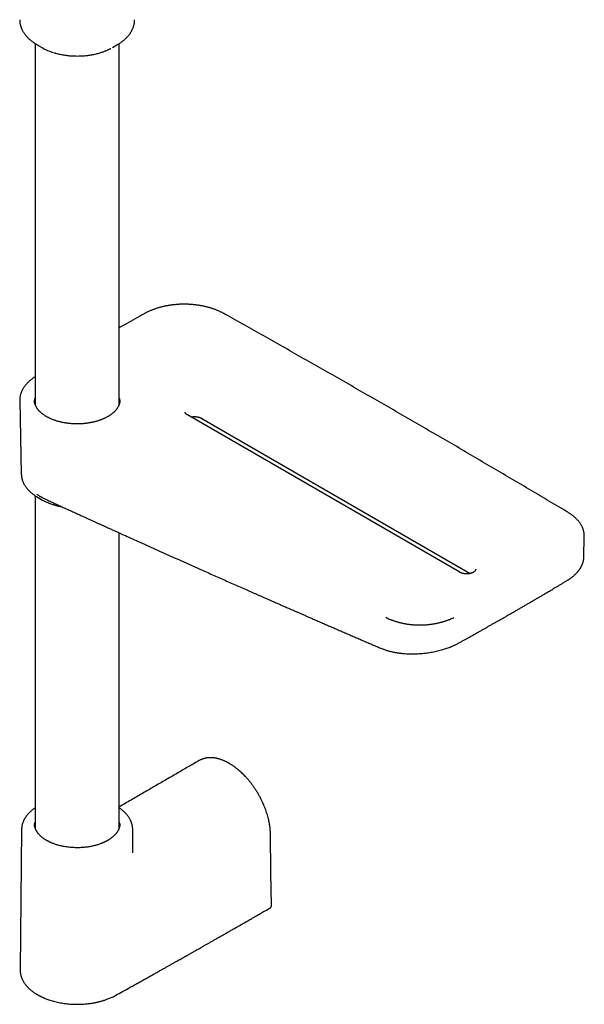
# Model space of a CAD drawing. Header units: millimetres. Extents: x 8 to 955, y 12 to 2039.
# Tile 4 of 115: x 779 to 926, y 295 to 552. Entities that reach past the tile are written whole.
import ezdxf

# ---------------------------------------------------------------- set-up
doc = ezdxf.new("R2010")
doc.units = ezdxf.units.MM

msp = doc.modelspace()

# ---------------------------------------------------------------- linework, layer by layer
at = {"color": 7, "linetype": 'Continuous', "lineweight": 30}
for p, q in [((783.08, 546.04), (783.08, 451.88)), ((783.63, 545.71), (784.82, 545.02)), ((803.22, 545), (803.24, 545.02)), ((803.24, 545.02), (804.43, 545.71)), ((804.98, 451.88), (804.98, 546.04)), ((779.04, 452.96), (779.04, 452.95)), ((779.04, 452.95), (779.45, 433.69)), ((782.9, 453.47), (782.98, 453.47)), ((782.98, 452.66), (782.9, 452.66)), ((782.98, 452.66), (782.98, 453.47)), ((782.98, 452.66), (782.98, 452.21)), ((805.08, 453.47), (805.08, 452.66)), ((805.08, 453.47), (805.17, 453.47)), ((805.08, 452.21), (805.08, 452.66)), ((805.17, 452.66), (805.08, 452.66)), ((893.89, 408.13), (822.82, 449.16)), ((826.55, 448.28), (896.65, 407.82)), ((779.45, 433.71), (779.45, 433.69)), ((783.08, 428.09), (783.08, 341.34)), ((784.01, 427.52), (785.01, 426.96)), ((804.98, 341.35), (804.98, 418.42)), ((926.29, 412.13), (926.4, 417.44)), ((926.28, 412.11), (926.28, 412.13)), ((825.88, 359.02), (825.88, 359.01)), ((779.53, 341.05), (779.14, 304.5)), ((808.6, 335.13), (808.53, 341.05)), ((808.6, 335.13), (808.6, 335.14))]:
    msp.add_line(p, q, dxfattribs=at)
at = {"color": 7, "linetype": 'Continuous', "lineweight": 30, "flags": 128}
for points in [[(926.4, 417.29), (926.4, 417.43), (926.4, 417.6)], [(844.75, 321.24), (844.62, 329.71), (844.47, 339.96)]]:
    msp.add_lwpolyline(points, dxfattribs=at)
at = {"color": 7, "linetype": 'Continuous', "lineweight": 30}
for centre, radius, start, end in [((790.58, 557.73), 13.88, 238.6955, 241.4491), ((792.24, 558.1), 15.04, 240.4477, 252.9948), ((797.45, 557.79), 13.95, 298.5094, 301.2331), ((786.61, 453.06), 3.73, 173.8176, 179.8533), ((801.46, 453.06), 3.73, 359.8612, 6.1841), ((790.99, 440.03), 14.33, 239.2142, 244.1863), ((791.44, 438.51), 13.22, 240.8934, 244.3946), ((881.17, 408.31), 13.64, 241.0575, 246.8657), ((885.76, 408.37), 13.71, 292.972, 298.7961)]:
    msp.add_arc(centre, radius, start, end, dxfattribs=at)
for points, knots in [([(779.03, 552.29), (779.03, 552.28), (779.03, 552.19), (779.04, 552.01), (779.06, 551.75), (779.09, 551.49), (779.13, 551.22), (779.19, 550.96), (779.25, 550.7), (779.33, 550.44), (779.43, 550.18), (779.53, 549.92), (779.65, 549.67), (779.78, 549.41), (779.93, 549.16), (780.08, 548.9), (780.25, 548.65), (780.44, 548.4), (780.63, 548.16), (780.84, 547.92), (781.06, 547.68), (781.29, 547.45), (781.54, 547.22), (781.78, 547), (782.04, 546.79), (782.3, 546.58), (782.57, 546.39), (782.83, 546.2), (783.09, 546.03), (783.27, 545.92), (783.35, 545.87)], [0, 0, 0, 0, 0.002612, 0.037878, 0.073265, 0.108795, 0.144492, 0.180379, 0.216477, 0.252806, 0.28938, 0.326212, 0.36331, 0.400678, 0.438314, 0.476216, 0.514373, 0.552773, 0.591402, 0.630241, 0.669272, 0.708475, 0.74783, 0.787317, 0.822811, 0.862388, 0.897932, 0.933491, 0.969056, 1, 1, 1, 1]), ([(804.7, 545.86), (804.73, 545.88), (804.86, 545.96), (805.08, 546.1), (805.35, 546.28), (805.61, 546.47), (805.87, 546.66), (806.11, 546.86), (806.35, 547.06), (806.58, 547.26), (806.8, 547.47), (807.01, 547.69), (807.22, 547.91), (807.41, 548.13), (807.59, 548.35), (807.76, 548.58), (807.92, 548.81), (808.07, 549.05), (808.22, 549.29), (808.35, 549.53), (808.46, 549.77), (808.57, 550.02), (808.67, 550.26), (808.75, 550.51), (808.83, 550.77), (808.89, 551.02), (808.94, 551.27), (808.98, 551.53), (809.01, 551.79), (809.03, 552.04), (809.03, 552.21), (809.03, 552.28)], [0, 0, 0, 0, 0.012727, 0.04835, 0.084, 0.119669, 0.155354, 0.191049, 0.226746, 0.26244, 0.298123, 0.333787, 0.369426, 0.40503, 0.440592, 0.476105, 0.511562, 0.546957, 0.582286, 0.617547, 0.652739, 0.687864, 0.722928, 0.757939, 0.792906, 0.827844, 0.862768, 0.897699, 0.932657, 0.967664, 1, 1, 1, 1]), ([(788.01, 543.67), (788.14, 543.63), (788.46, 543.53), (789, 543.39), (789.62, 543.25), (790.23, 543.14), (790.85, 543.04), (791.45, 542.96), (792.09, 542.89), (792.75, 542.84), (793.43, 542.82), (794.1, 542.81), (794.74, 542.82), (795.37, 542.85), (795.97, 542.89), (796.54, 542.95), (797.09, 543.02), (797.61, 543.1), (798.14, 543.19), (798.69, 543.31), (799.23, 543.44), (799.73, 543.57), (800.2, 543.71), (800.63, 543.85), (801.02, 543.99), (801.37, 544.12), (801.69, 544.25), (801.98, 544.38), (802.24, 544.5), (802.47, 544.61), (802.66, 544.7), (802.77, 544.76), (802.81, 544.78)], [0, 0, 0, 0, 0.026243, 0.068981, 0.110801, 0.151703, 0.191687, 0.230755, 0.268906, 0.313476, 0.356728, 0.398663, 0.43928, 0.478582, 0.516567, 0.553238, 0.588594, 0.622636, 0.655365, 0.694427, 0.73144, 0.766402, 0.799314, 0.830178, 0.858994, 0.885761, 0.91048, 0.933188, 0.95391, 0.97265, 0.989407, 1, 1, 1, 1]), ([(821.96, 478.05), (821.82, 478.05), (821.61, 478.05), (821.31, 478.05), (821.05, 478.04), (820.74, 478.03), (820.42, 478.01), (820.09, 477.99), (819.74, 477.96), (819.39, 477.92), (819.03, 477.89), (818.67, 477.84), (818.3, 477.79), (817.93, 477.73), (817.57, 477.67), (817.2, 477.6), (816.84, 477.53), (816.47, 477.44), (816.11, 477.36), (815.75, 477.27), (815.4, 477.17), (815.04, 477.06), (814.69, 476.95), (814.35, 476.84), (814.01, 476.72), (813.68, 476.59), (813.35, 476.46), (813.02, 476.32), (812.7, 476.18), (812.39, 476.03), (812.09, 475.88), (811.85, 475.75), (811.72, 475.68), (811.68, 475.66)], [0, 0, 0, 0, 0.038958, 0.054494, 0.080321, 0.107106, 0.135823, 0.165786, 0.19672, 0.228404, 0.260684, 0.293441, 0.326591, 0.360064, 0.393809, 0.427785, 0.461958, 0.4963, 0.53079, 0.565408, 0.60014, 0.634972, 0.669894, 0.704895, 0.739967, 0.775104, 0.810299, 0.845547, 0.880843, 0.916184, 0.951565, 0.986983, 1, 1, 1, 1]), ([(832.29, 475.63), (832.24, 475.66), (832.1, 475.74), (831.85, 475.87), (831.55, 476.02), (831.24, 476.17), (830.92, 476.31), (830.6, 476.45), (830.27, 476.58), (829.93, 476.71), (829.59, 476.83), (829.24, 476.95), (828.89, 477.06), (828.53, 477.17), (828.17, 477.27), (827.81, 477.36), (827.44, 477.45), (827.07, 477.53), (826.69, 477.61), (826.31, 477.68), (825.93, 477.74), (825.55, 477.8), (825.17, 477.85), (824.78, 477.9), (824.39, 477.94), (824.01, 477.97), (823.63, 478), (823.26, 478.02), (822.93, 478.04), (822.64, 478.05), (822.33, 478.05), (822.11, 478.05), (821.96, 478.05)], [0, 0, 0, 0, 0.016703, 0.051864, 0.087016, 0.122158, 0.157289, 0.192408, 0.227514, 0.262607, 0.297685, 0.332748, 0.367795, 0.402824, 0.437835, 0.472824, 0.507791, 0.54273, 0.577638, 0.612509, 0.647333, 0.682097, 0.716782, 0.751357, 0.785768, 0.81992, 0.853619, 0.886401, 0.916826, 0.941173, 0.962659, 1, 1, 1, 1]), ([(811.68, 475.66), (811.25, 475.42), (810, 474.72), (807.93, 473.57), (806.12, 472.55), (805.15, 472), (804.98, 471.91)], [0, 0, 0, 0, 0.192117, 0.559457, 0.926801, 1, 1, 1, 1]), ([(922.08, 423.8), (921.7, 424.02), (919.72, 425.2), (916.13, 427.34), (911.3, 430.2), (906.45, 433.06), (901.6, 435.91), (896.74, 438.76), (891.87, 441.61), (887, 444.45), (882.11, 447.28), (877.22, 450.11), (872.31, 452.94), (867.4, 455.76), (862.48, 458.57), (857.56, 461.38), (852.62, 464.19), (847.67, 466.99), (842.72, 469.78), (837.76, 472.57), (834.28, 474.52), (832.46, 475.54), (832.29, 475.63)], [0, 0, 0, 0, 0.012696, 0.067242, 0.121788, 0.176335, 0.230882, 0.285429, 0.339976, 0.394523, 0.44907, 0.503618, 0.558166, 0.612713, 0.667261, 0.72181, 0.776358, 0.830907, 0.885455, 0.940004, 0.994553, 1, 1, 1, 1]), ([(783.08, 459.14), (783.06, 459.12), (782.94, 459.05), (782.74, 458.91), (782.47, 458.73), (782.22, 458.55), (781.97, 458.36), (781.74, 458.16), (781.51, 457.96), (781.29, 457.76), (781.08, 457.55), (780.88, 457.34), (780.69, 457.13), (780.51, 456.91), (780.34, 456.69), (780.17, 456.47), (780.02, 456.24), (779.88, 456.01), (779.75, 455.78), (779.63, 455.55), (779.52, 455.31), (779.42, 455.07), (779.34, 454.83), (779.26, 454.59), (779.19, 454.34), (779.14, 454.1), (779.1, 453.85), (779.07, 453.6), (779.05, 453.35), (779.04, 453.14), (779.04, 453), (779.04, 452.96)], [0, 0, 0, 0, 0.009976, 0.045732, 0.081511, 0.117312, 0.153132, 0.188968, 0.224818, 0.260679, 0.296549, 0.332426, 0.368307, 0.404189, 0.44007, 0.475948, 0.511823, 0.547692, 0.583556, 0.619417, 0.655277, 0.691139, 0.72701, 0.762898, 0.798811, 0.834762, 0.870763, 0.90683, 0.942978, 0.979225, 1, 1, 1, 1]), ([(794.03, 446.83), (793.91, 446.83), (793.73, 446.84), (793.47, 446.84), (793.25, 446.85), (792.98, 446.86), (792.7, 446.88), (792.42, 446.9), (792.12, 446.93), (791.81, 446.96), (791.51, 447), (791.2, 447.04), (790.88, 447.09), (790.57, 447.14), (790.26, 447.2), (789.95, 447.27), (789.64, 447.34), (789.34, 447.42), (789.04, 447.5), (788.74, 447.59), (788.44, 447.68), (788.15, 447.78), (787.87, 447.88), (787.59, 447.99), (787.31, 448.1), (787.05, 448.22), (786.78, 448.34), (786.53, 448.47), (786.28, 448.6), (786.04, 448.74), (785.8, 448.88), (785.58, 449.02), (785.36, 449.17), (785.15, 449.32), (784.95, 449.47), (784.76, 449.63), (784.57, 449.79), (784.4, 449.95), (784.23, 450.11), (784.07, 450.28), (783.92, 450.45), (783.78, 450.62), (783.65, 450.8), (783.53, 450.98), (783.42, 451.16), (783.32, 451.34), (783.23, 451.52), (783.15, 451.71), (783.08, 451.9), (783.01, 452.09), (782.96, 452.28), (782.92, 452.47), (782.9, 452.67), (782.88, 452.86), (782.87, 453), (782.87, 453.07), (782.87, 453.07)], [0, 0, 0, 0, 0.0214, 0.02996, 0.044184, 0.058938, 0.074755, 0.091256, 0.108287, 0.125726, 0.143486, 0.161503, 0.179727, 0.198121, 0.216654, 0.235304, 0.25405, 0.272878, 0.291775, 0.310729, 0.329732, 0.348775, 0.367854, 0.386961, 0.406093, 0.425245, 0.444415, 0.4636, 0.482798, 0.502008, 0.521229, 0.540462, 0.559707, 0.578966, 0.59824, 0.617532, 0.636846, 0.656187, 0.67556, 0.694973, 0.714435, 0.733954, 0.753541, 0.77321, 0.792974, 0.812847, 0.832845, 0.852985, 0.873281, 0.893747, 0.914397, 0.935236, 0.956269, 0.97749, 0.998888, 1, 1, 1, 1]), ([(805.19, 453.06), (805.19, 452.99), (805.19, 452.86), (805.17, 452.66), (805.14, 452.46), (805.1, 452.26), (805.04, 452.05), (804.98, 451.85), (804.9, 451.65), (804.8, 451.45), (804.7, 451.25), (804.58, 451.06), (804.46, 450.87), (804.34, 450.7), (804.2, 450.52), (804.06, 450.35), (803.91, 450.19), (803.74, 450.02), (803.57, 449.86), (803.39, 449.69), (803.2, 449.54), (803, 449.38), (802.8, 449.23), (802.58, 449.08), (802.36, 448.94), (802.13, 448.8), (801.89, 448.66), (801.64, 448.53), (801.39, 448.4), (801.13, 448.27), (800.86, 448.15), (800.59, 448.04), (800.31, 447.93), (800.02, 447.82), (799.73, 447.72), (799.43, 447.62), (799.13, 447.53), (798.82, 447.44), (798.51, 447.36), (798.2, 447.29), (797.88, 447.22), (797.55, 447.16), (797.23, 447.1), (796.9, 447.05), (796.57, 447), (796.24, 446.96), (795.91, 446.92), (795.58, 446.89), (795.26, 446.87), (794.96, 446.86), (794.7, 446.84), (794.46, 446.84), (794.25, 446.83), (794.1, 446.83), (794.03, 446.83)], [0, 0, 0, 0, 0.020481, 0.042206, 0.064025, 0.085909, 0.107831, 0.129768, 0.151703, 0.173624, 0.195523, 0.217399, 0.23699, 0.256523, 0.276005, 0.295444, 0.314847, 0.334222, 0.353575, 0.372911, 0.392235, 0.41155, 0.43086, 0.450167, 0.469473, 0.488779, 0.508087, 0.527399, 0.546714, 0.566033, 0.585356, 0.604683, 0.624015, 0.643349, 0.662685, 0.682023, 0.701361, 0.720697, 0.740029, 0.759354, 0.778668, 0.797966, 0.817242, 0.836484, 0.855678, 0.874798, 0.8938, 0.912599, 0.931005, 0.948489, 0.963561, 0.975158, 0.988487, 1, 1, 1, 1]), ([(822.82, 449.16), (822.82, 449.16), (822.79, 449.18), (822.72, 449.22), (822.64, 449.28), (822.56, 449.34), (822.49, 449.4), (822.43, 449.46), (822.38, 449.52), (822.34, 449.58), (822.3, 449.64), (822.27, 449.7), (822.25, 449.76), (822.24, 449.82), (822.23, 449.88), (822.23, 449.92), (822.23, 449.94)], [0, 0, 0, 0, 0.00714, 0.077182, 0.14723, 0.217348, 0.287648, 0.358284, 0.429533, 0.501804, 0.57569, 0.652053, 0.732161, 0.817887, 0.91186, 1, 1, 1, 1]), ([(823.7, 448.65), (823.74, 448.66), (823.83, 448.67), (823.97, 448.7), (824.12, 448.71), (824.25, 448.72), (824.37, 448.73), (824.48, 448.74), (824.57, 448.74), (824.62, 448.74)], [0, 0, 0, 0, 0.1318219, 0.3014071, 0.4652416, 0.6210566, 0.7317619, 0.8456088, 1, 1, 1, 1]), ([(824.62, 448.74), (824.68, 448.74), (824.76, 448.74), (824.88, 448.73), (824.99, 448.72), (825.12, 448.71), (825.25, 448.7), (825.38, 448.68), (825.52, 448.65), (825.66, 448.62), (825.79, 448.59), (825.92, 448.55), (826.05, 448.51), (826.18, 448.46), (826.3, 448.41), (826.41, 448.36), (826.5, 448.32), (826.54, 448.29), (826.55, 448.28)], [0, 0, 0, 0, 0.082295, 0.115762, 0.171237, 0.228741, 0.290294, 0.354352, 0.420272, 0.487539, 0.555779, 0.624713, 0.694126, 0.763856, 0.833778, 0.9038, 0.973859, 1, 1, 1, 1]), ([(779.46, 433.71), (779.46, 433.69), (779.46, 433.58), (779.47, 433.39), (779.49, 433.14), (779.53, 432.89), (779.58, 432.64), (779.64, 432.39), (779.72, 432.14), (779.81, 431.9), (779.91, 431.65), (780.02, 431.4), (780.15, 431.15), (780.29, 430.91), (780.44, 430.66), (780.6, 430.42), (780.78, 430.19), (780.97, 429.95), (781.17, 429.72), (781.38, 429.49), (781.6, 429.27), (781.83, 429.06), (782.06, 428.86), (782.3, 428.66), (782.54, 428.47), (782.79, 428.29), (783.05, 428.11), (783.31, 427.94), (783.51, 427.81), (783.63, 427.74), (783.65, 427.73)], [0, 0, 0, 0, 0.0091962, 0.0459702, 0.0828913, 0.1199764, 0.1572413, 0.1946994, 0.2323615, 0.2702354, 0.3083257, 0.3466335, 0.3851562, 0.4238882, 0.462821, 0.5019435, 0.5412426, 0.580704, 0.6203124, 0.6600527, 0.6999097, 0.7357633, 0.7756932, 0.8115861, 0.8474934, 0.883408, 0.9193264, 0.9552456, 0.9911623, 1, 1, 1, 1]), ([(785.16, 427.47), (785.16, 427.48), (785.14, 427.48), (785.1, 427.5), (785.06, 427.52), (785.01, 427.54), (784.94, 427.58), (784.83, 427.63), (784.68, 427.71), (784.51, 427.81), (784.3, 427.93), (784.07, 428.06), (783.82, 428.22), (783.65, 428.34), (783.55, 428.4)], [0, 0, 0, 0, 0.007122, 0.033987, 0.061023, 0.088231, 0.115611, 0.187906, 0.278209, 0.386526, 0.512861, 0.657216, 0.819595, 1, 1, 1, 1]), ([(785.16, 427.48), (785.35, 427.39), (785.95, 427.12), (786.94, 426.66), (788.13, 426.11), (789.28, 425.58), (790.38, 425.08), (791.42, 424.6), (792.41, 424.15), (793.37, 423.71), (794.3, 423.29), (795.19, 422.88), (796.06, 422.48), (796.89, 422.1), (797.69, 421.74), (798.46, 421.39), (799.19, 421.05), (799.89, 420.74), (800.55, 420.44), (801.18, 420.15), (801.75, 419.89), (802.27, 419.66), (802.73, 419.44), (803.18, 419.24), (803.62, 419.04), (804.06, 418.84), (805.06, 418.39), (806.54, 417.72), (808.52, 416.82), (810.55, 415.9), (812.71, 414.93), (814.99, 413.9), (817.28, 412.88), (819.58, 411.85), (821.87, 410.82), (824.17, 409.79), (826.25, 408.87), (828.11, 408.04), (829.75, 407.31), (831.39, 406.58), (833.04, 405.85), (834.68, 405.13), (836.32, 404.4), (837.9, 403.71), (839.4, 403.04), (840.83, 402.41), (842.23, 401.8), (843.59, 401.2), (844.93, 400.61), (845.94, 400.17), (846.64, 399.86), (847.06, 399.68), (847.48, 399.49), (847.94, 399.29), (848.42, 399.08), (848.95, 398.85), (849.55, 398.59), (850.21, 398.3), (850.9, 398), (851.63, 397.68), (852.41, 397.34), (853.22, 396.99), (854.07, 396.62), (854.96, 396.23), (855.88, 395.83), (856.84, 395.41), (857.83, 394.98), (858.86, 394.53), (859.93, 394.07), (861.03, 393.59), (862.17, 393.1), (863.34, 392.59), (864.55, 392.07), (865.77, 391.55), (866.98, 391.02), (868.18, 390.5), (869.42, 389.97), (870.69, 389.43), (871.98, 388.87), (872.86, 388.5), (873.3, 388.31)], [0, 0, 0, 0, 0.006516, 0.020619, 0.03431, 0.047587, 0.060451, 0.072201, 0.083584, 0.0946, 0.105249, 0.11553, 0.125444, 0.134991, 0.14417, 0.152982, 0.161427, 0.169363, 0.176945, 0.184173, 0.191046, 0.1966, 0.2019, 0.206974, 0.212023, 0.217086, 0.222163, 0.246271, 0.268043, 0.29005, 0.315859, 0.341942, 0.368064, 0.394185, 0.420306, 0.446427, 0.472549, 0.491166, 0.509783, 0.528401, 0.547018, 0.565635, 0.584252, 0.60266, 0.619157, 0.635295, 0.651073, 0.666491, 0.68155, 0.696249, 0.700784, 0.705358, 0.710194, 0.715308, 0.720699, 0.726367, 0.733404, 0.740826, 0.748634, 0.756827, 0.765585, 0.774744, 0.784305, 0.794266, 0.804629, 0.815394, 0.826559, 0.838126, 0.850095, 0.862464, 0.875235, 0.88841, 0.901987, 0.915966, 0.929131, 0.942631, 0.956467, 0.970639, 0.985149, 1, 1, 1, 1]), ([(785.73, 426.59), (785.74, 426.59), (785.84, 426.54), (786.04, 426.44), (786.34, 426.31), (786.65, 426.19), (786.96, 426.06), (787.28, 425.95), (787.61, 425.84), (787.94, 425.73), (788.27, 425.63), (788.61, 425.54), (788.95, 425.45), (789.29, 425.37), (789.64, 425.3), (789.91, 425.24), (790.07, 425.21), (790.11, 425.21)], [0, 0, 0, 0, 0.004202, 0.079254, 0.154276, 0.229266, 0.304221, 0.37914, 0.45402, 0.528859, 0.603653, 0.678397, 0.753088, 0.827716, 0.902274, 0.976747, 1, 1, 1, 1]), ([(926.4, 417.61), (926.4, 417.66), (926.4, 417.8), (926.38, 418.02), (926.36, 418.27), (926.32, 418.53), (926.26, 418.78), (926.2, 419.03), (926.12, 419.29), (926.03, 419.54), (925.93, 419.79), (925.81, 420.04), (925.68, 420.29), (925.54, 420.54), (925.39, 420.78), (925.22, 421.03), (925.04, 421.27), (924.85, 421.51), (924.65, 421.74), (924.43, 421.97), (924.2, 422.2), (923.97, 422.42), (923.73, 422.63), (923.48, 422.83), (923.23, 423.03), (922.98, 423.21), (922.72, 423.39), (922.45, 423.57), (922.24, 423.71), (922.11, 423.78), (922.08, 423.8)], [0, 0, 0, 0, 0.022597, 0.058636, 0.094818, 0.131159, 0.167673, 0.204374, 0.241269, 0.278366, 0.315669, 0.353177, 0.390889, 0.428798, 0.466896, 0.505173, 0.543616, 0.582212, 0.620946, 0.659805, 0.698773, 0.737839, 0.772943, 0.81205, 0.84718, 0.882321, 0.917465, 0.95261, 0.987753, 1, 1, 1, 1]), ([(922.04, 406.06), (922.16, 406.14), (922.41, 406.29), (922.74, 406.52), (923.04, 406.73), (923.31, 406.94), (923.55, 407.13), (923.77, 407.33), (923.97, 407.51), (924.15, 407.68), (924.31, 407.84), (924.44, 407.98), (924.54, 408.09), (924.61, 408.17), (924.68, 408.25), (924.74, 408.32), (924.8, 408.4), (924.88, 408.49), (924.96, 408.6), (925.05, 408.72), (925.15, 408.86), (925.25, 409), (925.34, 409.14), (925.41, 409.26), (925.47, 409.36), (925.51, 409.43), (925.54, 409.49), (925.57, 409.54), (925.6, 409.6), (925.64, 409.67), (925.69, 409.76), (925.74, 409.87), (925.8, 410), (925.86, 410.15), (925.92, 410.3), (925.98, 410.46), (926.04, 410.64), (926.1, 410.83), (926.15, 411.04), (926.19, 411.24), (926.22, 411.44), (926.25, 411.62), (926.27, 411.8), (926.28, 411.96), (926.29, 412.08), (926.29, 412.13)], [0, 0, 0, 0, 0.048103, 0.093265, 0.135504, 0.174835, 0.211267, 0.244808, 0.279206, 0.309929, 0.336983, 0.360368, 0.380086, 0.393007, 0.40424, 0.416164, 0.429039, 0.442863, 0.461876, 0.482435, 0.504539, 0.528189, 0.551379, 0.570926, 0.586792, 0.597367, 0.605292, 0.612445, 0.621851, 0.633552, 0.647547, 0.663837, 0.684405, 0.707749, 0.732535, 0.75681, 0.780555, 0.813376, 0.84513, 0.87582, 0.905446, 0.93377, 0.959078, 0.981116, 1, 1, 1, 1]), ([(898.06, 408.92), (898.06, 408.91), (898.07, 408.88), (898.06, 408.83), (898.05, 408.76), (898.03, 408.7), (898.01, 408.64), (897.97, 408.57), (897.93, 408.51), (897.87, 408.45), (897.81, 408.38), (897.74, 408.32), (897.66, 408.26), (897.58, 408.2), (897.48, 408.14), (897.38, 408.08), (897.27, 408.02), (897.15, 407.97), (897.02, 407.93), (896.89, 407.88), (896.75, 407.84), (896.61, 407.81), (896.47, 407.78), (896.32, 407.76), (896.18, 407.74), (896.06, 407.73), (895.94, 407.72), (895.82, 407.71), (895.73, 407.71), (895.68, 407.71)], [0, 0, 0, 0, 0.014854, 0.068054, 0.116131, 0.160188, 0.20159, 0.241274, 0.279862, 0.317773, 0.355292, 0.392613, 0.429864, 0.467108, 0.504399, 0.541775, 0.579249, 0.616821, 0.654475, 0.69218, 0.729889, 0.767524, 0.804952, 0.841916, 0.877814, 0.910744, 0.936802, 0.960894, 1, 1, 1, 1]), ([(893.69, 389.7), (893.93, 389.84), (894.42, 390.11), (895.13, 390.5), (895.8, 390.88), (896.43, 391.23), (897.02, 391.56), (897.57, 391.87), (898.07, 392.15), (898.53, 392.41), (898.95, 392.65), (899.34, 392.87), (899.71, 393.08), (900.06, 393.27), (900.41, 393.47), (900.75, 393.66), (901.09, 393.86), (901.44, 394.05), (901.78, 394.25), (902.13, 394.44), (902.79, 394.81), (903.75, 395.36), (905.02, 396.09), (906.29, 396.81), (907.41, 397.45), (908.37, 398.01), (909.17, 398.47), (909.98, 398.94), (910.77, 399.4), (911.55, 399.86), (912.31, 400.3), (913.03, 400.72), (913.58, 401.04), (913.97, 401.27), (914.21, 401.41), (914.47, 401.57), (914.76, 401.74), (915.07, 401.92), (915.43, 402.13), (915.84, 402.37), (916.3, 402.64), (916.8, 402.94), (917.33, 403.25), (917.9, 403.59), (918.5, 403.95), (919.14, 404.33), (919.82, 404.73), (920.53, 405.16), (921.27, 405.6), (921.78, 405.91), (922.04, 406.06)], [0, 0, 0, 0, 0.025775, 0.050264, 0.073465, 0.095379, 0.116005, 0.135344, 0.152399, 0.168308, 0.183072, 0.196692, 0.209166, 0.221736, 0.233548, 0.245432, 0.257389, 0.269419, 0.281524, 0.293702, 0.305953, 0.3503, 0.394989, 0.439677, 0.484364, 0.512801, 0.541239, 0.569676, 0.598101, 0.62587, 0.652618, 0.678344, 0.703048, 0.710976, 0.719505, 0.728899, 0.739159, 0.750283, 0.762272, 0.777513, 0.793955, 0.811599, 0.830444, 0.850913, 0.872633, 0.895604, 0.919826, 0.945299, 0.972024, 1, 1, 1, 1]), ([(895.68, 407.71), (895.62, 407.71), (895.54, 407.71), (895.42, 407.72), (895.32, 407.72), (895.2, 407.74), (895.07, 407.75), (894.95, 407.77), (894.82, 407.8), (894.69, 407.82), (894.56, 407.86), (894.43, 407.89), (894.31, 407.94), (894.19, 407.98), (894.08, 408.03), (893.98, 408.08), (893.92, 408.11), (893.89, 408.13)], [0, 0, 0, 0, 0.085263, 0.119966, 0.177476, 0.23708, 0.300866, 0.367225, 0.435486, 0.50511, 0.575705, 0.646978, 0.718706, 0.790718, 0.862886, 0.935118, 1, 1, 1, 1]), ([(883.48, 394.31), (883.35, 394.31), (883.16, 394.31), (882.88, 394.31), (882.64, 394.32), (882.36, 394.33), (882.06, 394.35), (881.75, 394.37), (881.44, 394.4), (881.11, 394.43), (880.78, 394.47), (880.45, 394.51), (880.11, 394.56), (879.78, 394.62), (879.45, 394.68), (879.11, 394.75), (878.78, 394.82), (878.45, 394.9), (878.12, 394.98), (877.8, 395.07), (877.48, 395.16), (877.16, 395.26), (876.85, 395.37), (876.54, 395.47), (876.24, 395.59), (876, 395.69), (875.85, 395.75), (875.81, 395.77)], [0, 0, 0, 0, 0.049265, 0.068939, 0.101638, 0.135551, 0.171909, 0.209839, 0.248992, 0.289087, 0.329925, 0.371358, 0.413272, 0.455583, 0.498221, 0.541132, 0.584274, 0.62761, 0.67111, 0.71475, 0.758509, 0.80237, 0.846317, 0.890338, 0.934422, 0.978559, 1, 1, 1, 1]), ([(891.12, 395.75), (891.05, 395.72), (890.88, 395.65), (890.61, 395.54), (890.3, 395.43), (889.99, 395.32), (889.67, 395.22), (889.35, 395.12), (889.02, 395.03), (888.69, 394.94), (888.36, 394.86), (888.02, 394.78), (887.67, 394.71), (887.33, 394.64), (886.98, 394.58), (886.63, 394.53), (886.27, 394.48), (885.92, 394.44), (885.57, 394.4), (885.21, 394.37), (884.87, 394.35), (884.54, 394.33), (884.25, 394.32), (884, 394.31), (883.75, 394.31), (883.58, 394.31), (883.48, 394.31)], [0, 0, 0, 0, 0.032462, 0.077104, 0.121753, 0.166406, 0.211062, 0.255717, 0.30037, 0.345016, 0.389651, 0.434268, 0.47886, 0.523415, 0.56792, 0.612352, 0.65668, 0.700852, 0.744781, 0.788299, 0.831049, 0.872098, 0.909521, 0.936009, 0.965141, 1, 1, 1, 1]), ([(873.3, 388.31), (873.46, 388.25), (873.75, 388.12), (874.2, 387.96), (874.64, 387.81), (875.06, 387.69), (875.46, 387.58), (875.84, 387.48), (876.2, 387.4), (876.53, 387.32), (876.85, 387.26), (877.13, 387.21), (877.4, 387.17), (877.65, 387.13), (877.9, 387.09), (878.23, 387.04), (878.65, 386.99), (879.26, 386.93), (879.98, 386.88), (880.81, 386.85), (881.65, 386.84), (882.49, 386.85), (883.34, 386.89), (884.15, 386.96), (884.91, 387.04), (885.64, 387.13), (886.36, 387.24), (887.07, 387.37), (887.77, 387.52), (888.47, 387.69), (889.12, 387.86), (889.73, 388.04), (890.29, 388.22), (890.84, 388.41), (891.39, 388.62), (891.86, 388.81), (892.28, 388.99), (892.63, 389.15), (892.97, 389.32), (893.33, 389.5), (893.56, 389.63), (893.69, 389.7)], [0, 0, 0, 0, 0.027744, 0.053961, 0.078663, 0.101859, 0.123555, 0.143408, 0.161823, 0.178803, 0.194353, 0.20872, 0.221612, 0.23357, 0.245573, 0.257645, 0.281607, 0.305902, 0.343333, 0.381163, 0.418997, 0.456804, 0.494557, 0.532269, 0.564616, 0.596985, 0.629375, 0.661782, 0.694209, 0.726691, 0.759997, 0.786885, 0.814448, 0.842694, 0.871155, 0.898364, 0.918794, 0.938388, 0.957321, 0.977657, 1, 1, 1, 1]), ([(844.47, 339.96), (844.46, 340.13), (844.46, 340.46), (844.42, 340.97), (844.37, 341.5), (844.3, 342.05), (844.21, 342.62), (844.09, 343.22), (843.95, 343.85), (843.78, 344.5), (843.58, 345.17), (843.37, 345.82), (843.14, 346.47), (842.88, 347.11), (842.59, 347.79), (842.26, 348.51), (841.88, 349.27), (841.48, 350.01), (841.05, 350.74), (840.59, 351.46), (840.12, 352.16), (839.63, 352.84), (839.11, 353.5), (838.58, 354.14), (838.08, 354.69), (837.63, 355.17), (837.22, 355.58), (836.79, 355.98), (836.43, 356.31), (836.12, 356.57), (835.88, 356.77), (835.64, 356.96), (835.39, 357.15), (835.14, 357.34), (834.89, 357.52), (834.64, 357.69), (834.4, 357.85), (834.19, 357.99), (833.99, 358.11), (833.78, 358.23), (833.56, 358.36), (833.34, 358.48), (833.1, 358.6), (832.86, 358.73), (832.6, 358.85), (832.34, 358.96), (832.07, 359.08), (831.79, 359.18), (831.49, 359.29), (831.23, 359.38), (831.01, 359.44), (830.84, 359.48), (830.7, 359.52), (830.57, 359.55), (830.46, 359.58), (830.36, 359.6), (830.25, 359.62), (830.1, 359.65), (829.92, 359.68), (829.71, 359.71), (829.5, 359.73), (829.29, 359.75), (829.09, 359.76), (828.93, 359.76), (828.79, 359.76), (828.66, 359.76), (828.56, 359.76), (828.47, 359.75), (828.39, 359.75), (828.32, 359.74), (828.23, 359.74), (828.1, 359.72), (827.95, 359.71), (827.79, 359.68), (827.61, 359.65), (827.41, 359.61), (827.19, 359.56), (826.96, 359.49), (826.7, 359.4), (826.44, 359.3), (826.16, 359.17), (825.97, 359.07), (825.88, 359.01)], [0, 0, 0, 0, 0.017034, 0.03384, 0.05101, 0.068855, 0.08737, 0.106467, 0.125318, 0.146717, 0.167476, 0.187652, 0.207591, 0.227557, 0.247538, 0.271519, 0.295486, 0.31942, 0.343314, 0.367219, 0.391144, 0.415087, 0.43905, 0.463174, 0.487538, 0.504734, 0.522019, 0.539604, 0.55762, 0.567234, 0.576972, 0.586836, 0.596828, 0.606918, 0.616439, 0.627348, 0.6369, 0.64509, 0.652443, 0.660504, 0.669351, 0.67817, 0.687387, 0.697001, 0.707012, 0.717746, 0.728142, 0.739321, 0.751284, 0.764027, 0.771013, 0.777716, 0.783658, 0.788839, 0.79326, 0.796921, 0.801448, 0.807306, 0.815013, 0.823873, 0.832768, 0.841695, 0.850657, 0.857066, 0.863198, 0.868584, 0.873217, 0.877095, 0.880219, 0.882782, 0.887133, 0.892685, 0.899439, 0.907399, 0.915541, 0.924667, 0.934776, 0.945869, 0.957942, 0.970992, 0.985014, 1, 1, 1, 1]), ([(825.88, 359.01), (825.56, 358.83), (824.81, 358.4), (823.63, 357.72), (822.32, 356.96), (820.97, 356.18), (819.59, 355.38), (818.17, 354.56), (816.75, 353.74), (815.35, 352.92), (813.95, 352.11), (812.53, 351.29), (811.08, 350.44), (809.59, 349.58), (808.08, 348.7), (806.54, 347.81), (805.5, 347.2), (804.98, 346.9)], [0, 0, 0, 0, 0.045747, 0.106628, 0.1692492, 0.2336108, 0.2997125, 0.3675545, 0.4371366, 0.5024488, 0.5692231, 0.6374594, 0.7071577, 0.778318, 0.8509401, 0.9250239, 1, 1, 1, 1]), ([(783.08, 346.67), (783.04, 346.64), (782.92, 346.56), (782.71, 346.41), (782.47, 346.22), (782.23, 346.03), (782, 345.84), (781.79, 345.64), (781.58, 345.44), (781.37, 345.23), (781.18, 345.02), (781, 344.8), (780.83, 344.59), (780.67, 344.37), (780.52, 344.14), (780.37, 343.92), (780.24, 343.69), (780.12, 343.46), (780.01, 343.22), (779.92, 342.98), (779.83, 342.75), (779.75, 342.5), (779.69, 342.26), (779.63, 342.02), (779.59, 341.77), (779.56, 341.53), (779.54, 341.28), (779.53, 341.12), (779.53, 341.05)], [0, 0, 0, 0, 0.017137, 0.056535, 0.095954, 0.135391, 0.174841, 0.214302, 0.253768, 0.293236, 0.3327, 0.372158, 0.411604, 0.451034, 0.490447, 0.529838, 0.569208, 0.608555, 0.647883, 0.687195, 0.726497, 0.7658, 0.805113, 0.844451, 0.883831, 0.923271, 0.962792, 1, 1, 1, 1]), ([(808.53, 341.05), (808.53, 341.1), (808.53, 341.24), (808.51, 341.45), (808.49, 341.71), (808.45, 341.96), (808.39, 342.21), (808.33, 342.46), (808.25, 342.71), (808.16, 342.96), (808.06, 343.21), (807.94, 343.46), (807.81, 343.7), (807.67, 343.95), (807.52, 344.19), (807.35, 344.43), (807.17, 344.67), (806.98, 344.91), (806.78, 345.14), (806.56, 345.37), (806.34, 345.59), (806.11, 345.8), (805.87, 346), (805.63, 346.2), (805.39, 346.38), (805.17, 346.54), (805.03, 346.64), (804.98, 346.67)], [0, 0, 0, 0, 0.02474, 0.064655, 0.104733, 0.144996, 0.185463, 0.226151, 0.267074, 0.308242, 0.349663, 0.391337, 0.433265, 0.475439, 0.517851, 0.560487, 0.603333, 0.646373, 0.689587, 0.732958, 0.776469, 0.815609, 0.859215, 0.898407, 0.937618, 0.976837, 1, 1, 1, 1]), ([(805.2, 342.51), (805.2, 342.46), (805.2, 342.36), (805.18, 342.19), (805.16, 342.01), (805.12, 341.81), (805.07, 341.6), (805.01, 341.41), (804.94, 341.23), (804.88, 341.08), (804.82, 340.94), (804.76, 340.83), (804.7, 340.73), (804.65, 340.64), (804.6, 340.55), (804.54, 340.46), (804.47, 340.35), (804.38, 340.22), (804.27, 340.06), (804.13, 339.89), (803.97, 339.71), (803.79, 339.52), (803.61, 339.34), (803.41, 339.17), (803.21, 338.99), (803, 338.83), (802.77, 338.66), (802.54, 338.5), (802.32, 338.36), (802.11, 338.23), (801.93, 338.13), (801.78, 338.05), (801.67, 337.98), (801.56, 337.93), (801.46, 337.87), (801.33, 337.81), (801.2, 337.75), (801.04, 337.67), (800.87, 337.6), (800.65, 337.5), (800.37, 337.39), (800.03, 337.26), (799.65, 337.13), (799.26, 337), (798.85, 336.88), (798.42, 336.77), (797.97, 336.67), (797.48, 336.57), (796.97, 336.49), (796.43, 336.41), (795.88, 336.35), (795.31, 336.3), (794.75, 336.27), (794.15, 336.26), (793.52, 336.27), (792.85, 336.3), (792.21, 336.35), (791.58, 336.42), (790.97, 336.5), (790.39, 336.61), (789.83, 336.73), (789.31, 336.86), (788.83, 336.99), (788.4, 337.13), (788.01, 337.27), (787.65, 337.41), (787.36, 337.52), (787.14, 337.62), (786.99, 337.69), (786.84, 337.76), (786.7, 337.83), (786.57, 337.89), (786.46, 337.95), (786.38, 337.99), (786.32, 338.03), (786.27, 338.05), (786.21, 338.09), (786.13, 338.13), (786.03, 338.19), (785.89, 338.27), (785.73, 338.37), (785.54, 338.49), (785.33, 338.63), (785.11, 338.79), (784.9, 338.96), (784.68, 339.14), (784.48, 339.32), (784.29, 339.51), (784.12, 339.68), (783.98, 339.85), (783.85, 340), (783.73, 340.15), (783.62, 340.31), (783.53, 340.44), (783.47, 340.54), (783.43, 340.6), (783.4, 340.65), (783.38, 340.7), (783.35, 340.75), (783.31, 340.83), (783.26, 340.92), (783.2, 341.04), (783.15, 341.18), (783.09, 341.32), (783.04, 341.48), (782.98, 341.68), (782.92, 341.92), (782.88, 342.21), (782.87, 342.41), (782.86, 342.51)], [0, 0, 0, 0, 0.008583, 0.017763, 0.027544, 0.03793, 0.048863, 0.058995, 0.068078, 0.076111, 0.083094, 0.089138, 0.094408, 0.099133, 0.103469, 0.108488, 0.11439, 0.121177, 0.129965, 0.139896, 0.150506, 0.161098, 0.171666, 0.182212, 0.192733, 0.203232, 0.213706, 0.224157, 0.234205, 0.24292, 0.25026, 0.256223, 0.260731, 0.264318, 0.268351, 0.272943, 0.278093, 0.283802, 0.290054, 0.296664, 0.307668, 0.319427, 0.33194, 0.345208, 0.357924, 0.371265, 0.385229, 0.399817, 0.415029, 0.430865, 0.447254, 0.463552, 0.479602, 0.495403, 0.514804, 0.533815, 0.552437, 0.570668, 0.588509, 0.605959, 0.623018, 0.639685, 0.654286, 0.668427, 0.681712, 0.694118, 0.705647, 0.711732, 0.717542, 0.723075, 0.728331, 0.733311, 0.737667, 0.740965, 0.74301, 0.744684, 0.747013, 0.750032, 0.753741, 0.75964, 0.766722, 0.774984, 0.784166, 0.794466, 0.805335, 0.816215, 0.827107, 0.83801, 0.848925, 0.85749, 0.866061, 0.87464, 0.883226, 0.891648, 0.896118, 0.899498, 0.901813, 0.904148, 0.90706, 0.91055, 0.915828, 0.922041, 0.929177, 0.9369, 0.945058, 0.95365, 0.968028, 0.983477, 1, 1, 1, 1]), ([(782.89, 342.12), (782.9, 342.15), (782.9, 342.24), (782.93, 342.39), (782.97, 342.59), (783.02, 342.79), (783.06, 342.91), (783.08, 342.97)], [0, 0, 0, 0, 0.080333, 0.317553, 0.555348, 0.793351, 1, 1, 1, 1]), ([(804.98, 342.97), (805, 342.91), (805.04, 342.79), (805.09, 342.6), (805.13, 342.41), (805.16, 342.25), (805.17, 342.15), (805.17, 342.11)], [0, 0, 0, 0, 0.206716, 0.427384, 0.650344, 0.875629, 1, 1, 1, 1]), ([(808.6, 334.91), (808.6, 334.91), (808.6, 334.91), (808.6, 334.92), (808.6, 334.94), (808.6, 334.99), (808.6, 335.06), (808.6, 335.11), (808.6, 335.14)], [0, 0, 0, 0, 0.013004, 0.092669, 0.20889, 0.42365, 0.708581, 1, 1, 1, 1]), ([(844.4, 320.57), (844.45, 320.6), (844.52, 320.65), (844.6, 320.74), (844.65, 320.82), (844.7, 320.92), (844.73, 321.02), (844.75, 321.13), (844.75, 321.2), (844.75, 321.24)], [0, 0, 0, 0, 0.2217406, 0.3411284, 0.4653328, 0.5937782, 0.7259435, 0.861427, 1, 1, 1, 1]), ([(807.9, 299.87), (808.28, 300.08), (809.02, 300.5), (810.12, 301.11), (811.18, 301.7), (812.2, 302.27), (813.18, 302.82), (814.13, 303.35), (815.02, 303.85), (815.84, 304.31), (816.62, 304.75), (817.36, 305.16), (818.07, 305.56), (818.74, 305.94), (819.39, 306.31), (820.01, 306.66), (820.59, 306.99), (821.15, 307.3), (821.67, 307.6), (822.17, 307.87), (822.6, 308.12), (822.98, 308.33), (823.3, 308.51), (823.61, 308.69), (823.92, 308.87), (824.25, 309.05), (824.65, 309.28), (825.11, 309.54), (825.66, 309.85), (826.25, 310.18), (826.87, 310.54), (827.52, 310.91), (828.22, 311.3), (828.92, 311.7), (829.65, 312.11), (830.38, 312.53), (831.14, 312.96), (831.93, 313.42), (832.75, 313.88), (833.6, 314.37), (834.49, 314.88), (835.4, 315.4), (836.34, 315.94), (837.32, 316.49), (838.32, 317.07), (839.33, 317.65), (840.35, 318.24), (841.38, 318.83), (842.44, 319.44), (843.45, 320.02), (844.1, 320.4), (844.4, 320.57)], [0, 0, 0, 0, 0.0308, 0.060603, 0.089409, 0.117218, 0.14403, 0.169845, 0.194664, 0.216537, 0.237574, 0.257772, 0.277132, 0.295655, 0.313339, 0.330186, 0.346195, 0.361366, 0.375699, 0.389195, 0.401852, 0.41121, 0.42005, 0.428378, 0.436804, 0.44575, 0.455215, 0.469218, 0.484222, 0.500227, 0.517233, 0.535241, 0.55425, 0.57426, 0.593482, 0.613545, 0.63445, 0.656195, 0.678782, 0.702211, 0.72648, 0.751591, 0.777543, 0.804336, 0.831971, 0.860447, 0.888067, 0.916434, 0.945549, 0.975413, 1, 1, 1, 1]), ([(779.14, 304.5), (779.14, 304.41), (779.14, 304.24), (779.16, 304), (779.18, 303.8), (779.2, 303.63), (779.22, 303.48), (779.26, 303.29), (779.32, 303.04), (779.39, 302.77), (779.47, 302.53), (779.55, 302.32), (779.64, 302.1), (779.74, 301.88), (779.86, 301.64), (779.99, 301.4), (780.14, 301.15), (780.3, 300.91), (780.47, 300.67), (780.64, 300.45), (780.81, 300.25), (780.97, 300.07), (781.12, 299.91), (781.28, 299.74), (781.45, 299.58), (781.64, 299.41), (781.84, 299.23), (782.06, 299.04), (782.29, 298.86), (782.53, 298.68), (782.76, 298.51), (783, 298.35), (783.22, 298.21), (783.44, 298.07), (783.64, 297.95), (783.82, 297.85), (783.97, 297.76), (784.11, 297.69), (784.26, 297.61), (784.43, 297.52), (784.64, 297.42), (784.87, 297.31), (785.13, 297.19), (785.48, 297.04), (785.91, 296.86), (786.41, 296.67), (786.96, 296.49), (787.56, 296.3), (788.21, 296.13), (788.88, 295.97), (789.58, 295.83), (790.29, 295.7), (791.01, 295.6), (791.74, 295.52), (792.48, 295.47), (793.23, 295.43), (793.98, 295.42), (794.73, 295.43), (795.45, 295.46), (796.11, 295.51), (796.71, 295.56), (797.27, 295.63), (797.8, 295.71), (798.3, 295.79), (798.76, 295.88), (799.11, 295.96), (799.36, 296.01), (799.54, 296.05), (799.73, 296.1), (799.94, 296.15), (800.18, 296.22), (800.44, 296.29), (800.73, 296.37), (801.05, 296.47), (801.42, 296.59), (801.82, 296.73), (802.25, 296.9), (802.71, 297.08), (803.18, 297.29), (803.67, 297.53), (803.99, 297.7), (804.15, 297.79)], [0, 0, 0, 0, 0.011509, 0.021795, 0.030854, 0.038687, 0.045369, 0.051696, 0.066056, 0.079753, 0.089319, 0.098974, 0.10931, 0.120185, 0.130753, 0.143526, 0.155406, 0.167455, 0.179409, 0.191913, 0.202136, 0.211585, 0.220139, 0.228791, 0.238421, 0.248025, 0.258434, 0.2696, 0.28078, 0.291708, 0.302385, 0.312809, 0.322142, 0.331258, 0.339608, 0.346812, 0.352882, 0.357816, 0.363518, 0.370201, 0.377892, 0.386592, 0.396301, 0.406914, 0.424019, 0.441416, 0.459098, 0.479532, 0.50032, 0.52146, 0.542959, 0.564595, 0.58628, 0.608021, 0.629826, 0.651702, 0.673658, 0.695647, 0.717649, 0.736303, 0.754072, 0.770914, 0.786832, 0.801829, 0.815906, 0.829066, 0.834535, 0.839856, 0.845721, 0.852435, 0.859998, 0.868413, 0.87768, 0.887802, 0.90042, 0.914162, 0.929033, 0.945042, 0.962197, 0.980511, 1, 1, 1, 1]), ([(804.15, 297.79), (804.72, 298.1), (805.97, 298.8), (807.22, 299.49), (807.9, 299.87)], [0, 0, 0, 0, 0.452479, 1, 1, 1, 1])]:
    msp.add_open_spline(points, degree=3, knots=knots, dxfattribs=at)

doc.saveas('drawing.dxf')
